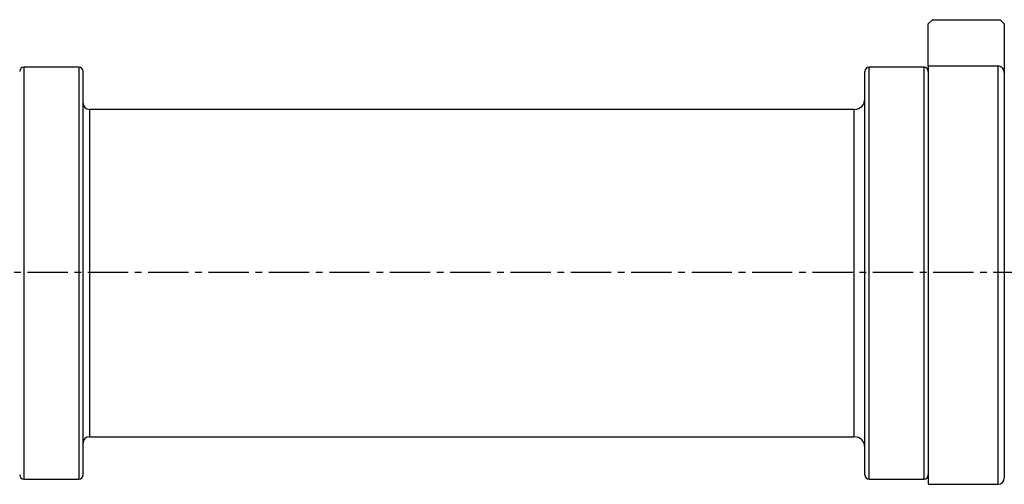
# Model space of a CAD drawing. Header units: millimetres. Extents: x 2719 to 13968, y 3953 to 13921.
# Tile 49 of 160: x 5874 to 6340, y 4832 to 5052. Entities that reach past the tile are written whole.
import ezdxf

# ---------------------------------------------------------------- set-up
doc = ezdxf.new("R2010")
doc.units = ezdxf.units.MM
doc.linetypes.add('CENTER2', pattern=[28.575, 19.05, -3.175, 3.175, -3.175])

msp = doc.modelspace()

# ---------------------------------------------------------------- linework, layer by layer
at = {"color": 7, "linetype": 'Continuous', "lineweight": 25}
for p, q in [((6304.41, 5050.394), (6306.41, 5052.394)), ((6306.41, 5052.394), (6338.406, 5052.394)), ((6338.406, 5052.394), (6340.406, 5050.394)), ((6304.41, 5030.376), (6304.41, 5050.394)), ((6340.406, 5050.394), (6340.406, 5027.313)), ((5902.464, 5029.897), (5876.467, 5029.897)), ((6302.411, 5029.897), (6276.414, 5029.897)), ((6304.41, 5030.376), (6304.41, 4832.423)), ((6337.406, 5030.376), (6304.41, 5030.376)), ((6269.415, 5009.9), (5907.463, 5009.9)), ((5907.463, 4854.92), (6269.415, 4854.92)), ((5876.467, 4834.923), (5902.464, 4834.923)), ((6276.414, 4834.923), (6302.411, 4834.923)), ((6304.41, 4832.423), (6337.406, 4832.423))]:
    msp.add_line(p, q, dxfattribs=at)
at = {"color": 8, "linetype": 'Continuous', "lineweight": 25}
for p, q in [((5876.467, 5029.897), (5876.467, 4969.717)), ((5902.464, 5029.897), (5902.464, 4969.007)), ((6276.414, 4970.487), (6276.414, 5029.897)), ((6302.411, 4969.717), (6302.411, 5029.897)), ((6337.406, 5030.376), (6337.406, 4832.423)), ((5907.463, 5009.9), (5907.463, 4854.92)), ((6269.415, 4854.92), (6269.415, 5009.9)), ((5876.467, 4969.717), (5876.467, 4834.923)), ((5902.464, 4969.007), (5902.464, 4834.923)), ((6276.414, 4834.923), (6276.414, 4970.487)), ((6302.411, 4834.923), (6302.411, 4969.717))]:
    msp.add_line(p, q, dxfattribs=at)
at = {"linetype": 'CENTER2'}
msp.add_line((5220.914, 4932.91), (7223.645, 4932.91), dxfattribs=at)
at = {"color": 7, "linetype": 'Continuous', "lineweight": 25}
for centre, radius, start, end in [((5876.467, 5027.897), 2, 90, 180), ((5902.464, 5027.897), 2, 0, 90), ((6276.414, 5027.897), 2, 90, 180), ((6302.411, 5027.897), 2, 0, 90), ((6269.415, 5014.899), 4.999, 270, 0), ((5907.463, 5012.899), 3, 180, 270), ((5907.463, 4851.921), 3, 90, 180), ((6269.415, 4849.921), 4.999, 0, 90), ((5876.467, 4836.923), 2, 180, 270), ((5902.464, 4836.923), 2, 270, 0), ((6276.414, 4836.923), 2, 180, 270), ((6302.411, 4836.923), 2, 270, 0), ((6337.406, 4835.423), 3, 270, 0)]:
    msp.add_arc(centre, radius, start, end, dxfattribs=at)
for points, knots in [([(5904.464, 4968.951), (5904.464, 4971.569), (5904.464, 4976.891), (5904.464, 4984.541), (5904.464, 4991.97), (5904.464, 4999.014), (5904.464, 5005.544), (5904.464, 5011.426), (5904.464, 5016.541), (5904.464, 5020.785), (5904.464, 5024.093), (5904.464, 5026.385), (5904.464, 5027.705), (5904.464, 5027.794), (5904.464, 5027.834)], [0, 0, 0, 0, 0.07637937, 0.15532953, 0.23662548, 0.31998428, 0.4050714, 0.49150232, 0.5788525, 0.66666979, 0.75448641, 0.84183692, 0.9282671, 1, 1, 1, 1]), ([(6274.414, 4968.951), (6274.414, 4971.569), (6274.414, 4976.891), (6274.414, 4984.541), (6274.414, 4991.97), (6274.414, 4999.014), (6274.414, 5005.544), (6274.414, 5011.426), (6274.414, 5016.541), (6274.414, 5020.785), (6274.414, 5024.093), (6274.414, 5026.385), (6274.414, 5027.705), (6274.414, 5027.794), (6274.414, 5027.834)], [0, 0, 0, 0, 0.07637937, 0.15532953, 0.23662548, 0.31998428, 0.4050714, 0.49150232, 0.5788525, 0.66666979, 0.75448641, 0.84183692, 0.9282671, 1, 1, 1, 1]), ([(6340.406, 5027.313), (6340.372, 5027.663), (6340.303, 5028.363), (6339.769, 5029.294), (6338.985, 5029.986), (6338.146, 5030.331), (6337.607, 5030.364), (6337.406, 5030.376)], [0, 0, 0, 0, 0.220525, 0.4411365, 0.6593483, 0.8731536, 1, 1, 1, 1]), ([(6340.406, 5027.313), (6340.406, 5026.715), (6340.406, 5025.518), (6340.406, 5022.909), (6340.406, 5019.687), (6340.406, 5015.295), (6340.406, 5009.521), (6340.406, 5002.088), (6340.406, 4994.356), (6340.406, 4986.694), (6340.406, 4979.407), (6340.406, 4971.8), (6340.406, 4964.01), (6340.406, 4956.07), (6340.406, 4948.155), (6340.406, 4940.25), (6340.406, 4935.023), (6340.406, 4932.41)], [0, 0, 0, 0, 0.059307, 0.1186163, 0.1805793, 0.2425469, 0.3276628, 0.413519, 0.4999681, 0.5648363, 0.6297089, 0.6935794, 0.7574534, 0.8194166, 0.8813837, 0.9406908, 1, 1, 1, 1]), ([(5904.464, 4836.986), (5904.464, 4836.966), (5904.464, 4836.819), (5904.464, 4837.438), (5904.464, 4838.844), (5904.464, 4841.112), (5904.464, 4844.071), (5904.464, 4847.758), (5904.464, 4852.242), (5904.464, 4857.582), (5904.464, 4863.768), (5904.464, 4870.764), (5904.464, 4878.501), (5904.464, 4886.888), (5904.464, 4895.803), (5904.464, 4905.11), (5904.464, 4914.656), (5904.464, 4924.287), (5904.464, 4933.85), (5904.464, 4943.208), (5904.464, 4952.228), (5904.464, 4960.838), (5904.464, 4966.277), (5904.464, 4968.951)], [0, 0, 0, 0, 0.0080125, 0.0580277, 0.1068051, 0.1541747, 0.2000018, 0.2458291, 0.2931992, 0.341976, 0.3919916, 0.4430432, 0.4949015, 0.5473112, 0.600001, 0.6526909, 0.7051006, 0.7569586, 0.8080105, 0.8580258, 0.9068028, 0.9541728, 1, 1, 1, 1]), ([(6274.414, 4836.986), (6274.414, 4836.966), (6274.414, 4836.819), (6274.414, 4837.438), (6274.414, 4838.844), (6274.414, 4841.112), (6274.414, 4844.071), (6274.414, 4847.758), (6274.414, 4852.242), (6274.414, 4857.582), (6274.414, 4863.768), (6274.414, 4870.764), (6274.414, 4878.501), (6274.414, 4886.888), (6274.414, 4895.803), (6274.414, 4905.11), (6274.414, 4914.656), (6274.414, 4924.287), (6274.414, 4933.85), (6274.414, 4943.208), (6274.414, 4952.228), (6274.414, 4960.838), (6274.414, 4966.277), (6274.414, 4968.951)], [0, 0, 0, 0, 0.0080125, 0.0580277, 0.1068051, 0.1541747, 0.2000018, 0.2458291, 0.2931992, 0.341976, 0.3919916, 0.4430432, 0.4949015, 0.5473112, 0.600001, 0.6526909, 0.7051006, 0.7569586, 0.8080105, 0.8580258, 0.9068028, 0.9541728, 1, 1, 1, 1]), ([(6340.406, 4932.41), (6340.406, 4929.501), (6340.406, 4923.586), (6340.406, 4914.648), (6340.406, 4905.606), (6340.406, 4896.59), (6340.406, 4887.743), (6340.406, 4879.216), (6340.406, 4871.157), (6340.406, 4863.707), (6340.406, 4856.991), (6340.406, 4851.109), (6340.406, 4846.134), (6340.406, 4842.109), (6340.406, 4839.039), (6340.406, 4836.927), (6340.406, 4835.653), (6340.406, 4835.499), (6340.406, 4835.423)], [0, 0, 0, 0, 0.05728418, 0.11649666, 0.1774682, 0.23998758, 0.30380266, 0.36862524, 0.43413733, 0.50000019, 0.56586285, 0.63137473, 0.6961973, 0.76001241, 0.82253167, 0.88350366, 0.94271589, 1, 1, 1, 1])]:
    msp.add_open_spline(points, degree=3, knots=knots, dxfattribs=at)

doc.saveas('drawing.dxf')
